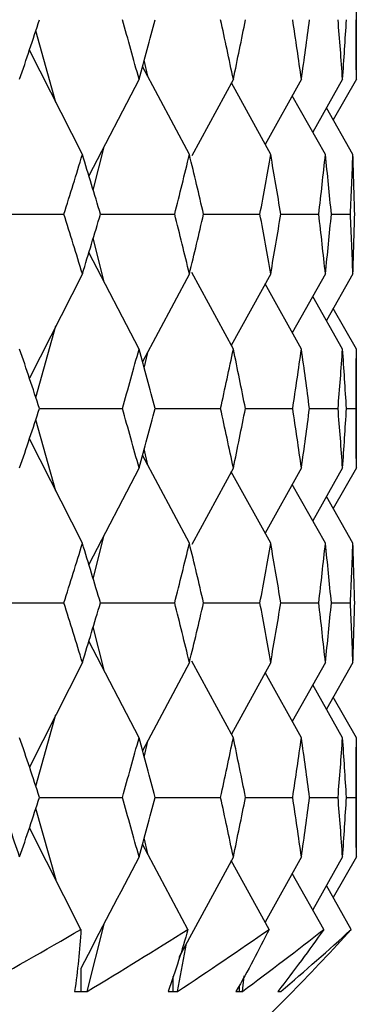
# Paper-space layout '_Back' of a CAD drawing. Header units: millimetres. Extents: x -25 to 25, y -1 to 320.
# Tile 22 of 48: x 17.1 to 19.75, y 14 to 21.73. Entities that reach past the tile are written whole.
import ezdxf

# ---------------------------------------------------------------- set-up
doc = ezdxf.new("R2010")
doc.units = ezdxf.units.MM

psp = doc.layouts.new('_Back')

# ---------------------------------------------------------------- linework, layer by layer
at = {"color": 7, "linetype": 'Continuous', "lineweight": 25}
for p, q in [((19.75, 21.2583), (19.75, 22.1924)), ((17.3894, 21.077), (17.2309, 21.6381)), ((17.5974, 20.6673), (17.1807, 21.4879)), ((18.1111, 21.2821), (18.0834, 21.4092)), ((18.4382, 20.6673), (18.0699, 21.3595)), ((18.0425, 21.2583), (17.648, 20.5003)), ((18.7834, 21.2583), (18.4579, 20.6577)), ((19.3184, 21.2583), (19.0333, 20.7467)), ((19.6418, 21.2583), (19.4072, 20.8443)), ((19.75, 21.2583), (19.5682, 20.9392)), ((19.077, 20.6673), (18.7677, 21.2293)), ((19.5068, 20.6673), (19.2467, 21.1295)), ((19.7229, 20.6673), (19.5145, 21.0336)), ((17.6817, 20.3887), (17.7672, 20.7293)), ((17.7389, 20.1996), (18.3223, 20.1996)), ((18.5494, 20.1996), (18.9926, 20.1996)), ((19.1566, 20.1996), (19.4548, 20.1996)), ((19.5539, 20.1996), (19.7038, 20.1996)), ((17.7673, 19.6698), (17.6817, 20.0107)), ((18.0425, 19.1412), (17.6479, 19.8991)), ((17.5974, 19.7322), (17.1806, 18.9121)), ((18.4382, 19.7322), (18.0698, 19.0404)), ((18.7834, 19.1412), (18.4578, 19.7418)), ((19.077, 19.7322), (18.7675, 19.1704)), ((19.5068, 19.7322), (19.2465, 19.2701)), ((19.7229, 19.7322), (19.5144, 19.366)), ((19.3184, 19.1412), (19.0332, 19.6527)), ((19.6418, 19.1412), (19.4071, 19.5552)), ((19.75, 19.1412), (19.5681, 19.4604)), ((17.2308, 18.762), (17.3894, 19.323)), ((18.0833, 18.9906), (18.1105, 19.1151)), ((19.75, 18.2087), (19.75, 19.1412)), ((17.26, 18.6747), (17.9115, 18.6748)), ((18.1689, 18.6747), (18.6832, 18.6748)), ((18.8787, 18.6747), (19.2502, 18.6748)), ((19.3817, 18.6747), (19.6062, 18.6748)), ((19.6724, 18.6747), (19.7475, 18.6748)), ((17.3895, 18.0265), (17.2308, 18.5875)), ((17.5974, 17.6176), (17.1806, 18.4374)), ((18.4382, 17.6176), (18.0698, 18.3092)), ((18.1112, 18.2314), (18.0833, 18.359)), ((18.0425, 18.2087), (17.6479, 17.451)), ((18.7834, 18.2087), (18.4577, 17.6081)), ((19.077, 17.6176), (18.7674, 18.1793)), ((19.3184, 18.2087), (19.0332, 17.6972)), ((19.6418, 18.2087), (19.407, 17.7947)), ((19.75, 18.2087), (19.568, 17.8895)), ((19.5068, 17.6176), (19.2464, 18.0796)), ((19.7229, 17.6176), (19.5143, 17.9838)), ((17.6817, 17.3394), (17.7674, 17.6805)), ((17.7383, 17.1507), (18.3223, 17.1506)), ((18.549, 17.1507), (18.9926, 17.1506)), ((19.1564, 17.1507), (19.4548, 17.1506)), ((19.5538, 17.1506), (19.7038, 17.1506)), ((17.7671, 16.6212), (17.6817, 16.9617)), ((18.0425, 16.0921), (17.6479, 16.8501)), ((18.7834, 16.0921), (18.4579, 16.6927)), ((17.5974, 16.6831), (17.1807, 15.8624)), ((18.4382, 16.6831), (18.0699, 15.9908)), ((19.077, 16.6831), (18.7677, 16.121)), ((19.5068, 16.6831), (19.2467, 16.2208)), ((19.7229, 16.6831), (19.5145, 16.3168)), ((19.3184, 16.0921), (19.0333, 16.6036)), ((19.6418, 16.0921), (19.4072, 16.5061)), ((19.75, 16.0921), (19.5682, 16.4112)), ((17.2309, 15.7122), (17.3894, 16.2734)), ((19.75, 15.1572), (19.75, 16.0921)), ((18.0834, 15.9411), (18.1107, 16.066)), ((17.2602, 15.6244), (17.9113, 15.6245)), ((18.1691, 15.6245), (18.6831, 15.6245)), ((18.8788, 15.6245), (19.2501, 15.6245)), ((19.3818, 15.6245), (19.6062, 15.6245)), ((19.6724, 15.6245), (19.7475, 15.6245)), ((17.3899, 14.9743), (17.2309, 15.5368)), ((17.5856, 14.5888), (17.1807, 15.3866)), ((18.1114, 15.1802), (18.0834, 15.3081)), ((18.4259, 14.5888), (18.0699, 15.2582)), ((18.7834, 15.1572), (18.3554, 14.3685)), ((19.3184, 15.1572), (19.033, 14.6457)), ((19.6418, 15.1572), (19.4069, 14.7432)), ((19.75, 15.1572), (19.5679, 14.8381)), ((19.0643, 14.5888), (18.7675, 15.1281)), ((19.4938, 14.5888), (19.2465, 15.0284)), ((19.7098, 14.5888), (19.5143, 14.9324)), ((17.6349, 14.1021), (17.7672, 14.629)), ((18.3451, 14.1021), (18.415, 14.4784)), ((18.8544, 14.1021), (18.8687, 14.2232)), ((17.5846, 14.1019), (17.5858, 14.1019)), ((18.3069, 14.1019), (18.3078, 14.1019)), ((18.8287, 14.1019), (18.8293, 14.1019)), ((19.0481, 13.9), (19.25, 14.1019)), ((19.1442, 14.1019), (19.1445, 14.1019))]:
    psp.add_line(p, q, dxfattribs=at)
for points in [[(17.104, 21.2583), (17.1568, 21.4141), (17.2088, 21.5699), (17.2602, 21.7257)], [(18.0425, 21.2583), (17.9996, 21.4141), (17.9559, 21.5699), (17.9114, 21.7257)], [(18.0425, 21.2583), (18.0855, 21.4141), (18.1276, 21.5699), (18.169, 21.7257)], [(18.7834, 21.2583), (18.7507, 21.4141), (18.7173, 21.5699), (18.6831, 21.7257)], [(18.7834, 21.2583), (18.816, 21.4141), (18.8478, 21.5699), (18.8788, 21.7257)], [(19.3184, 21.2583), (19.2965, 21.4141), (19.2737, 21.5699), (19.2501, 21.7257)], [(19.3184, 21.2583), (19.3404, 21.4141), (19.3615, 21.5699), (19.3818, 21.7257)], [(19.6418, 21.2583), (19.6308, 21.4141), (19.6189, 21.5699), (19.6062, 21.7257)], [(19.6418, 21.2583), (19.6528, 21.4141), (19.663, 21.5699), (19.6724, 21.7257)], [(19.75, 21.2583), (19.75, 21.4141), (19.7492, 21.5699), (19.7475, 21.7257)], [(17.4513, 20.1996), (17.5007, 20.3555), (17.5494, 20.5114), (17.5974, 20.6673)], [(17.739, 20.1996), (17.6925, 20.3555), (17.6453, 20.5114), (17.5974, 20.6673)], [(18.3223, 20.1996), (18.3617, 20.3555), (18.4004, 20.5114), (18.4382, 20.6673)], [(18.5494, 20.1996), (18.5131, 20.3555), (18.4761, 20.5114), (18.4382, 20.6673)], [(18.9926, 20.1996), (19.0215, 20.3555), (19.0497, 20.5114), (19.077, 20.6673)], [(19.1566, 20.1996), (19.1309, 20.3555), (19.1044, 20.5114), (19.077, 20.6673)], [(19.4548, 20.1996), (19.473, 20.3555), (19.4903, 20.5114), (19.5068, 20.6673)], [(19.5539, 20.1996), (19.5391, 20.3555), (19.5234, 20.5114), (19.5068, 20.6673)], [(19.7038, 20.1996), (19.711, 20.3555), (19.7174, 20.5114), (19.7229, 20.6673)], [(19.737, 20.1996), (19.7331, 20.3555), (19.7285, 20.5114), (19.7229, 20.6673)], [(16.7307, 20.1996), (16.9717, 20.1996), (17.2119, 20.1996), (17.4513, 20.1996)], [(17.5974, 19.7322), (17.5494, 19.888), (17.5007, 20.0438), (17.4513, 20.1996)], [(17.5974, 19.7322), (17.6453, 19.888), (17.6925, 20.0438), (17.739, 20.1996)], [(18.4382, 19.7322), (18.4004, 19.888), (18.3617, 20.0438), (18.3223, 20.1996)], [(18.4382, 19.7322), (18.4761, 19.888), (18.5131, 20.0438), (18.5494, 20.1996)], [(19.077, 19.7322), (19.0497, 19.888), (19.0215, 20.0438), (18.9926, 20.1996)], [(19.077, 19.7322), (19.1044, 19.888), (19.1309, 20.0438), (19.1566, 20.1996)], [(19.5068, 19.7322), (19.4903, 19.888), (19.473, 20.0438), (19.4548, 20.1996)], [(19.5068, 19.7322), (19.5234, 19.888), (19.5391, 20.0438), (19.5539, 20.1996)], [(19.7229, 19.7322), (19.7174, 19.888), (19.711, 20.0438), (19.7038, 20.1996)], [(19.7229, 19.7322), (19.7285, 19.888), (19.7331, 20.0438), (19.737, 20.1996)], [(17.26, 18.6748), (17.2087, 18.8302), (17.1567, 18.9857), (17.104, 19.1412)], [(17.9115, 18.6748), (17.956, 18.8302), (17.9996, 18.9857), (18.0425, 19.1412)], [(18.1689, 18.6748), (18.1275, 18.8302), (18.0854, 18.9857), (18.0425, 19.1412)], [(18.6832, 18.6748), (18.7174, 18.8302), (18.7508, 18.9857), (18.7834, 19.1412)], [(18.8787, 18.6748), (18.8477, 18.8302), (18.816, 18.9857), (18.7834, 19.1412)], [(19.2502, 18.6748), (19.2737, 18.8302), (19.2965, 18.9857), (19.3184, 19.1412)], [(19.3817, 18.6748), (19.3614, 18.8302), (19.3403, 18.9857), (19.3184, 19.1412)], [(19.6062, 18.6748), (19.6189, 18.8302), (19.6308, 18.9857), (19.6418, 19.1412)], [(19.6724, 18.6748), (19.663, 18.8302), (19.6528, 18.9857), (19.6418, 19.1412)], [(19.7475, 18.6748), (19.7492, 18.8302), (19.75, 18.9857), (19.75, 19.1412)], [(17.104, 18.2087), (17.1567, 18.3642), (17.2087, 18.5195), (17.26, 18.6748)], [(18.0425, 18.2087), (17.9996, 18.3642), (17.9559, 18.5195), (17.9115, 18.6748)], [(18.0425, 18.2087), (18.0854, 18.3642), (18.1276, 18.5195), (18.1689, 18.6748)], [(18.7834, 18.2087), (18.7508, 18.3642), (18.7174, 18.5195), (18.6832, 18.6748)], [(18.7834, 18.2087), (18.816, 18.3642), (18.8477, 18.5195), (18.8787, 18.6748)], [(19.3184, 18.2087), (19.2965, 18.3642), (19.2737, 18.5195), (19.2502, 18.6748)], [(19.3184, 18.2087), (19.3403, 18.3642), (19.3614, 18.5195), (19.3817, 18.6748)], [(19.6418, 18.2087), (19.6308, 18.3642), (19.6189, 18.5195), (19.6062, 18.6748)], [(19.6418, 18.2087), (19.6528, 18.3642), (19.663, 18.5195), (19.6724, 18.6748)], [(19.75, 18.2087), (19.75, 18.3642), (19.7492, 18.5195), (19.7475, 18.6748)], [(17.4513, 17.1506), (17.5008, 17.3064), (17.5495, 17.4621), (17.5974, 17.6176)], [(17.7389, 17.1506), (17.6925, 17.3064), (17.6453, 17.4621), (17.5974, 17.6176)], [(18.3223, 17.1506), (18.3617, 17.3064), (18.4004, 17.4621), (18.4382, 17.6176)], [(18.5494, 17.1506), (18.5131, 17.3064), (18.476, 17.4621), (18.4382, 17.6176)], [(18.9926, 17.1506), (19.0216, 17.3064), (19.0497, 17.4621), (19.077, 17.6176)], [(19.1566, 17.1506), (19.1309, 17.3064), (19.1044, 17.4621), (19.077, 17.6176)], [(19.4548, 17.1506), (19.473, 17.3064), (19.4903, 17.4621), (19.5068, 17.6176)], [(19.5539, 17.1506), (19.539, 17.3064), (19.5234, 17.4621), (19.5068, 17.6176)], [(19.7038, 17.1506), (19.711, 17.3064), (19.7174, 17.4621), (19.7229, 17.6176)], [(19.737, 17.1506), (19.7331, 17.3064), (19.7285, 17.4621), (19.7229, 17.6176)], [(16.7307, 17.1507), (16.9717, 17.1507), (17.2119, 17.1507), (17.4513, 17.1506)], [(17.5974, 16.6831), (17.5494, 16.8389), (17.5007, 16.9948), (17.4513, 17.1506)], [(17.5974, 16.6831), (17.6453, 16.8389), (17.6925, 16.9948), (17.7389, 17.1506)], [(18.4382, 16.6831), (18.4004, 16.8389), (18.3617, 16.9948), (18.3223, 17.1506)], [(18.4382, 16.6831), (18.4761, 16.8389), (18.5131, 16.9948), (18.5494, 17.1506)], [(19.077, 16.6831), (19.0497, 16.8389), (19.0216, 16.9948), (18.9926, 17.1506)], [(19.077, 16.6831), (19.1044, 16.8389), (19.1309, 16.9948), (19.1566, 17.1506)], [(19.5068, 16.6831), (19.4903, 16.8389), (19.473, 16.9948), (19.4548, 17.1506)], [(19.5068, 16.6831), (19.5234, 16.8389), (19.539, 16.9948), (19.5539, 17.1506)], [(19.7229, 16.6831), (19.7174, 16.8389), (19.711, 16.9948), (19.7038, 17.1506)], [(19.7229, 16.6831), (19.7285, 16.8389), (19.7331, 16.9948), (19.737, 17.1506)], [(17.2602, 15.6245), (17.2089, 15.7804), (17.1568, 15.9362), (17.104, 16.0921)], [(17.9113, 15.6245), (17.9558, 15.7804), (17.9996, 15.9362), (18.0425, 16.0921)], [(18.1691, 15.6245), (18.1277, 15.7804), (18.0855, 15.9362), (18.0425, 16.0921)], [(18.6831, 15.6245), (18.7173, 15.7804), (18.7507, 15.9362), (18.7834, 16.0921)], [(18.8788, 15.6245), (18.8478, 15.7804), (18.816, 15.9362), (18.7834, 16.0921)], [(19.2501, 15.6245), (19.2737, 15.7804), (19.2965, 15.9362), (19.3184, 16.0921)], [(19.3818, 15.6245), (19.3615, 15.7804), (19.3404, 15.9362), (19.3184, 16.0921)], [(19.6062, 15.6245), (19.6189, 15.7804), (19.6308, 15.9362), (19.6418, 16.0921)], [(19.6724, 15.6245), (19.663, 15.7804), (19.6528, 15.9362), (19.6418, 16.0921)], [(19.7475, 15.6245), (19.7492, 15.7804), (19.75, 15.9362), (19.75, 16.0921)], [(17.104, 15.1572), (17.0512, 15.3129), (16.9977, 15.4687), (16.9434, 15.6245)], [(17.104, 15.1572), (17.1568, 15.3129), (17.2089, 15.4687), (17.2602, 15.6245)], [(18.0425, 15.1572), (17.9996, 15.3129), (17.9558, 15.4687), (17.9113, 15.6245)], [(18.0425, 15.1572), (18.0855, 15.3129), (18.1277, 15.4687), (18.1691, 15.6245)], [(18.7834, 15.1572), (18.7507, 15.3129), (18.7173, 15.4687), (18.6831, 15.6245)], [(18.7834, 15.1572), (18.816, 15.3129), (18.8478, 15.4687), (18.8788, 15.6245)], [(19.3184, 15.1572), (19.2965, 15.3129), (19.2737, 15.4687), (19.2501, 15.6245)], [(19.3184, 15.1572), (19.3404, 15.3129), (19.3615, 15.4687), (19.3818, 15.6245)], [(19.6418, 15.1572), (19.6308, 15.3129), (19.6189, 15.4687), (19.6062, 15.6245)], [(19.6418, 15.1572), (19.6528, 15.3129), (19.663, 15.4687), (19.6724, 15.6245)], [(19.75, 15.1572), (19.75, 15.3129), (19.7492, 15.4687), (19.7475, 15.6245)], [(18.0425, 15.1572), (17.8874, 14.8671), (17.7352, 14.575), (17.5859, 14.2811)], [(16.7315, 14.1021), (17.0204, 14.2639), (17.3051, 14.4261), (17.5856, 14.5888)], [(17.5856, 14.5888), (17.5764, 14.4261), (17.56, 14.2639), (17.5362, 14.1021)], [(17.6349, 14.1021), (17.9033, 14.2639), (18.167, 14.4261), (18.4259, 14.5888)], [(18.4259, 14.5888), (18.3812, 14.4261), (18.3293, 14.2639), (18.2702, 14.1021)], [(18.3451, 14.1021), (18.5902, 14.2639), (18.8299, 14.4261), (19.0643, 14.5888)], [(19.0643, 14.5888), (18.9846, 14.4261), (18.8978, 14.2639), (18.8039, 14.1021)], [(18.8544, 14.1021), (19.0733, 14.2639), (19.2864, 14.4261), (19.4938, 14.5888)], [(19.4938, 14.5888), (19.3799, 14.4261), (19.2592, 14.2639), (19.1317, 14.1021)], [(19.157, 14.1021), (19.3475, 14.2639), (19.5317, 14.4261), (19.7098, 14.5888)], [(19.7098, 14.5888), (19.563, 14.4261), (19.4097, 14.2639), (19.2498, 14.1021)]]:
    psp.add_open_spline(points, degree=3, dxfattribs=at)
for points, knots in [([(17.5859, 14.2811), (17.5858, 14.2323), (17.5858, 14.1835), (17.5858, 14.1347), (17.5858, 14.1238), (17.5858, 14.1128), (17.5858, 14.1019)], [0, 0, 0, 0, 0.0001464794, 0.0001464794, 0.0001464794, 0.0001792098, 0.0001792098, 0.0001792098, 0.0001792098]), ([(17.5362, 14.1021), (17.5447, 14.1021), (17.5532, 14.102), (17.5616, 14.102), (17.5693, 14.102), (17.5769, 14.1019), (17.5846, 14.1019)], [0, 0, 0, 0, 0.0000621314, 0.0000621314, 0.0000621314, 0.0001184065, 0.0001184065, 0.0001184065, 0.0001184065]), ([(17.5858, 14.1019), (17.5938, 14.1019), (17.6018, 14.1019), (17.6098, 14.102), (17.6182, 14.102), (17.6266, 14.1021), (17.6349, 14.1021)], [0.0000029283, 0.0000029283, 0.0000029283, 0.0000029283, 0.0000621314, 0.0000621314, 0.0000621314, 0.0001242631, 0.0001242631, 0.0001242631, 0.0001242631]), ([(18.2702, 14.1021), (18.2766, 14.1021), (18.2831, 14.102), (18.2895, 14.102), (18.2953, 14.102), (18.3011, 14.1019), (18.3069, 14.1019)], [0, 0, 0, 0, 0.0000621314, 0.0000621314, 0.0000621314, 0.0001184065, 0.0001184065, 0.0001184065, 0.0001184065]), ([(18.3078, 14.1019), (18.3139, 14.1019), (18.32, 14.1019), (18.3261, 14.102), (18.3325, 14.102), (18.3388, 14.1021), (18.3451, 14.1021)], [0.0000029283, 0.0000029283, 0.0000029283, 0.0000029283, 0.0000621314, 0.0000621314, 0.0000621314, 0.0001242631, 0.0001242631, 0.0001242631, 0.0001242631]), ([(18.8039, 14.1021), (18.8083, 14.1021), (18.8126, 14.102), (18.817, 14.102), (18.8209, 14.102), (18.8248, 14.1019), (18.8287, 14.1019)], [0, 0, 0, 0, 0.0000621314, 0.0000621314, 0.0000621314, 0.0001184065, 0.0001184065, 0.0001184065, 0.0001184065]), ([(18.8293, 14.1019), (18.8334, 14.1019), (18.8375, 14.1019), (18.8416, 14.102), (18.8459, 14.102), (18.8501, 14.1021), (18.8544, 14.1021)], [0.0000029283, 0.0000029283, 0.0000029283, 0.0000029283, 0.0000621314, 0.0000621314, 0.0000621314, 0.0001242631, 0.0001242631, 0.0001242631, 0.0001242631]), ([(19.1317, 14.1021), (19.1339, 14.1021), (19.1361, 14.102), (19.1383, 14.102), (19.1403, 14.102), (19.1423, 14.1019), (19.1442, 14.1019)], [0, 0, 0, 0, 0.0000621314, 0.0000621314, 0.0000621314, 0.0001184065, 0.0001184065, 0.0001184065, 0.0001184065]), ([(19.1445, 14.1019), (19.1466, 14.1019), (19.1487, 14.1019), (19.1507, 14.102), (19.1528, 14.102), (19.1549, 14.1021), (19.157, 14.1021)], [0.0000029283, 0.0000029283, 0.0000029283, 0.0000029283, 0.0000621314, 0.0000621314, 0.0000621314, 0.0001242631, 0.0001242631, 0.0001242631, 0.0001242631]), ([(19.2498, 14.1021), (19.2499, 14.1021), (19.2499, 14.102), (19.25, 14.102), (19.25, 14.102), (19.25, 14.1019), (19.25, 14.1019)], [0, 0, 0, 0, 0.0000621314, 0.0000621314, 0.0000621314, 0.0001184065, 0.0001184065, 0.0001184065, 0.0001184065])]:
    psp.add_open_spline(points, degree=3, knots=knots, dxfattribs=at)
at = {"color": 8, "linetype": 'Continuous', "lineweight": 25}
for points, knots in [([(18.3079, 14.2202), (18.3079, 14.1917), (18.3078, 14.1523), (18.3078, 14.1128), (18.3078, 14.1019)], [0, 0, 0, 0, 0.723199, 1, 1, 1, 1]), ([(18.8294, 14.1497), (18.8294, 14.1447), (18.8293, 14.1288), (18.8293, 14.1128), (18.8293, 14.1019)], [0, 0, 0, 0, 0.314408, 1, 1, 1, 1])]:
    psp.add_open_spline(points, degree=3, knots=knots, dxfattribs=at)

doc.saveas('drawing.dxf')
